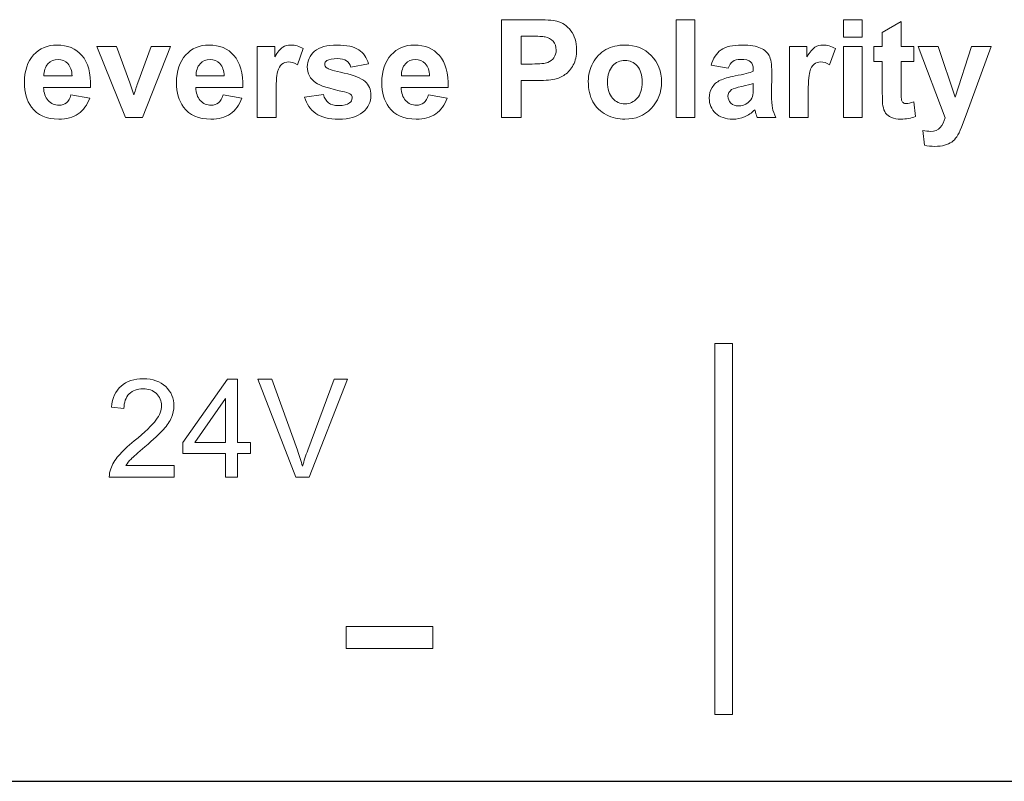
# Model space of a CAD drawing. Header units: inches. Extents: x 0 to 5108, y 0 to 2887.
# Tile 5 of 11: x 323 to 338, y 91 to 103. Entities that reach past the tile are written whole.
import ezdxf

# ---------------------------------------------------------------- set-up
doc = ezdxf.new("R2010")
doc.units = ezdxf.units.IN
doc.header["$MEASUREMENT"] = 0
doc.layers.add('Line', color=3, linetype='Continuous', lineweight=25)

msp = doc.modelspace()

# ---------------------------------------------------------------- linework, layer by layer
at = {"layer": 'Line', "color": 7, "lineweight": 0}
for p, q in [((332.722, 101.338), (332.722, 102.802)), ((332.722, 102.802), (333.003, 102.802)), ((333.003, 102.802), (333.003, 101.338)), ((335.225, 102.542), (335.225, 102.802)), ((335.225, 102.802), (335.506, 102.802)), ((335.506, 102.802), (335.506, 102.542)), ((335.506, 102.542), (335.225, 102.542)), ((335.225, 101.338), (335.225, 102.399)), ((335.225, 102.399), (335.506, 102.399)), ((335.506, 102.399), (335.506, 101.338)), ((333.003, 101.338), (332.722, 101.338)), ((335.506, 101.338), (335.225, 101.338)), ((333.301, 92.407), (333.301, 97.957)), ((333.301, 97.957), (333.565, 97.957)), ((333.565, 97.957), (333.565, 92.407)), ((325.343, 96.474), (326.012, 97.423)), ((326.012, 97.423), (326.159, 97.423)), ((326.159, 97.423), (326.159, 96.474)), ((325.979, 97.135), (325.52, 96.474)), ((325.979, 96.474), (325.979, 97.135)), ((325.343, 96.31), (325.343, 96.474)), ((325.52, 96.474), (325.979, 96.474)), ((326.159, 96.474), (326.356, 96.474)), ((326.356, 96.474), (326.356, 96.31)), ((325.979, 96.31), (325.343, 96.31)), ((325.979, 95.959), (325.979, 96.31)), ((326.356, 96.31), (326.159, 96.31)), ((326.159, 96.31), (326.159, 95.959)), ((326.159, 95.959), (325.979, 95.959)), ((327.783, 93.392), (327.783, 93.722)), ((327.783, 93.722), (329.083, 93.722)), ((329.083, 93.722), (329.083, 93.392)), ((329.083, 93.392), (327.783, 93.392)), ((333.565, 92.407), (333.301, 92.407))]:
    msp.add_line(p, q, dxfattribs=at)
at = {"layer": 'Line', "color": 7, "linetype": 'Continuous'}
msp.add_line((309.233, 91.407), (356.833, 91.407), dxfattribs=at)
at = {"layer": 'Line', "color": 7, "lineweight": 0}
for points in [[(330.11, 101.338), (330.11, 101.338), (330.11, 102.802), (330.11, 102.802)], [(330.11, 102.802), (330.11, 102.802), (330.584, 102.802), (330.584, 102.802)], [(330.584, 102.802), (330.764, 102.802), (330.881, 102.795), (330.936, 102.78)], [(330.936, 102.78), (331.02, 102.759), (331.09, 102.711), (331.147, 102.637)], [(335.806, 102.609), (335.806, 102.609), (336.088, 102.773), (336.088, 102.773)], [(336.088, 102.773), (336.088, 102.773), (336.088, 102.399), (336.088, 102.399)], [(330.405, 102.555), (330.405, 102.555), (330.405, 102.139), (330.405, 102.139)], [(330.548, 102.555), (330.548, 102.555), (330.405, 102.555), (330.405, 102.555)], [(330.761, 102.545), (330.726, 102.551), (330.655, 102.555), (330.548, 102.555)], [(330.88, 102.48), (330.849, 102.514), (330.809, 102.536), (330.761, 102.545)], [(335.806, 102.399), (335.806, 102.399), (335.806, 102.609), (335.806, 102.609)], [(324.483, 101.338), (324.483, 101.338), (324.055, 102.399), (324.055, 102.399)], [(324.055, 102.399), (324.055, 102.399), (324.35, 102.399), (324.35, 102.399)], [(324.35, 102.399), (324.35, 102.399), (324.55, 101.858), (324.55, 101.858)], [(324.667, 101.858), (324.667, 101.858), (324.869, 102.399), (324.869, 102.399)], [(325.157, 102.399), (325.157, 102.399), (324.736, 101.338), (324.736, 101.338)], [(324.869, 102.399), (324.869, 102.399), (325.157, 102.399), (325.157, 102.399)], [(326.455, 101.338), (326.455, 101.338), (326.455, 102.399), (326.455, 102.399)], [(326.455, 102.399), (326.455, 102.399), (326.716, 102.399), (326.716, 102.399)], [(326.716, 102.399), (326.716, 102.399), (326.716, 102.248), (326.716, 102.248)], [(326.716, 102.248), (326.761, 102.319), (326.801, 102.366), (326.836, 102.389)], [(333.985, 102.378), (334.046, 102.349), (334.089, 102.311), (334.114, 102.265)], [(334.417, 101.338), (334.417, 101.338), (334.417, 102.399), (334.417, 102.399)], [(334.417, 102.399), (334.417, 102.399), (334.677, 102.399), (334.677, 102.399)], [(334.677, 102.399), (334.677, 102.399), (334.677, 102.248), (334.677, 102.248)], [(334.677, 102.248), (334.722, 102.319), (334.762, 102.366), (334.798, 102.389)], [(335.678, 102.175), (335.678, 102.175), (335.678, 102.399), (335.678, 102.399)], [(335.678, 102.399), (335.678, 102.399), (335.806, 102.399), (335.806, 102.399)], [(336.088, 102.399), (336.088, 102.399), (336.28, 102.399), (336.28, 102.399)], [(336.28, 102.399), (336.28, 102.399), (336.28, 102.175), (336.28, 102.175)], [(336.342, 102.399), (336.342, 102.399), (336.64, 102.399), (336.64, 102.399)], [(336.745, 101.335), (336.745, 101.335), (336.342, 102.399), (336.342, 102.399)], [(336.64, 102.399), (336.64, 102.399), (336.894, 101.645), (336.894, 101.645)], [(336.894, 101.645), (336.894, 101.645), (337.142, 102.399), (337.142, 102.399)], [(337.433, 102.399), (337.433, 102.399), (337.058, 101.378), (337.058, 101.378)], [(337.142, 102.399), (337.142, 102.399), (337.433, 102.399), (337.433, 102.399)], [(323.832, 102.266), (323.923, 102.162), (323.967, 102.002), (323.962, 101.787)], [(326.107, 102.266), (326.199, 102.162), (326.242, 102.002), (326.238, 101.787)], [(327.143, 102.37), (327.143, 102.37), (327.055, 102.125), (327.055, 102.125)], [(327.974, 102.352), (328.044, 102.305), (328.093, 102.234), (328.12, 102.142)], [(329.18, 102.266), (329.271, 102.162), (329.314, 102.002), (329.31, 101.787)], [(330.801, 102.162), (330.84, 102.177), (330.871, 102.201), (330.893, 102.234)], [(331.476, 102.154), (331.522, 102.241), (331.587, 102.308), (331.672, 102.354)], [(334.114, 102.265), (334.139, 102.22), (334.152, 102.136), (334.152, 102.014)], [(335.104, 102.37), (335.104, 102.37), (335.017, 102.125), (335.017, 102.125)], [(323.323, 102.141), (323.283, 102.097), (323.263, 102.036), (323.264, 101.96)], [(323.684, 101.96), (323.682, 102.04), (323.661, 102.102), (323.621, 102.145)], [(325.599, 102.141), (325.559, 102.097), (325.539, 102.036), (325.54, 101.96)], [(325.96, 101.96), (325.958, 102.04), (325.936, 102.102), (325.897, 102.145)], [(326.824, 102.139), (326.796, 102.117), (326.775, 102.078), (326.759, 102.021)], [(327.492, 102.082), (327.517, 102.064), (327.605, 102.037), (327.754, 102.003)], [(327.855, 102.093), (327.843, 102.135), (327.822, 102.166), (327.79, 102.188)], [(328.12, 102.142), (328.12, 102.142), (327.855, 102.093), (327.855, 102.093)], [(328.671, 102.141), (328.631, 102.097), (328.611, 102.036), (328.612, 101.96)], [(329.032, 101.96), (329.03, 102.04), (329.009, 102.102), (328.969, 102.145)], [(330.405, 102.139), (330.405, 102.139), (330.567, 102.139), (330.567, 102.139)], [(330.567, 102.139), (330.684, 102.139), (330.762, 102.147), (330.801, 102.162)], [(331.183, 102.125), (331.15, 102.064), (331.109, 102.015), (331.058, 101.981)], [(331.407, 101.883), (331.407, 101.977), (331.43, 102.067), (331.476, 102.154)], [(331.77, 102.11), (331.72, 102.054), (331.695, 101.973), (331.695, 101.869)], [(333.501, 102.075), (333.501, 102.075), (333.246, 102.121), (333.246, 102.121)], [(333.568, 102.179), (333.541, 102.159), (333.518, 102.124), (333.501, 102.075)], [(333.876, 102.058), (333.876, 102.112), (333.863, 102.15), (333.836, 102.174)], [(334.785, 102.139), (334.758, 102.117), (334.736, 102.078), (334.721, 102.021)], [(335.806, 102.175), (335.806, 102.175), (335.678, 102.175), (335.678, 102.175)], [(335.806, 101.712), (335.806, 101.712), (335.806, 102.175), (335.806, 102.175)], [(336.28, 102.175), (336.28, 102.175), (336.088, 102.175), (336.088, 102.175)], [(336.088, 102.175), (336.088, 102.175), (336.088, 101.747), (336.088, 101.747)], [(323.264, 101.96), (323.264, 101.96), (323.684, 101.96), (323.684, 101.96)], [(325.54, 101.96), (325.54, 101.96), (325.96, 101.96), (325.96, 101.96)], [(326.759, 102.021), (326.744, 101.964), (326.736, 101.846), (326.736, 101.665)], [(327.754, 102.003), (327.904, 101.969), (328.008, 101.928), (328.068, 101.878)], [(328.612, 101.96), (328.612, 101.96), (329.032, 101.96), (329.032, 101.96)], [(331.058, 101.981), (331.008, 101.946), (330.957, 101.922), (330.905, 101.911)], [(333.38, 101.895), (333.432, 101.921), (333.506, 101.942), (333.603, 101.961)], [(333.603, 101.961), (333.734, 101.986), (333.825, 102.009), (333.876, 102.03)], [(333.876, 102.03), (333.876, 102.03), (333.876, 102.058), (333.876, 102.058)], [(334.152, 102.014), (334.152, 102.014), (334.149, 101.687), (334.149, 101.687)], [(334.721, 102.021), (334.705, 101.964), (334.697, 101.846), (334.697, 101.665)], [(323.962, 101.787), (323.962, 101.787), (323.259, 101.787), (323.259, 101.787)], [(323.259, 101.787), (323.261, 101.704), (323.284, 101.639), (323.327, 101.593)], [(324.55, 101.858), (324.55, 101.858), (324.608, 101.676), (324.608, 101.676)], [(324.637, 101.767), (324.646, 101.798), (324.656, 101.827), (324.667, 101.858)], [(326.238, 101.787), (326.238, 101.787), (325.535, 101.787), (325.535, 101.787)], [(327.76, 101.721), (327.533, 101.771), (327.39, 101.817), (327.329, 101.858)], [(329.31, 101.787), (329.31, 101.787), (328.607, 101.787), (328.607, 101.787)], [(328.607, 101.787), (328.609, 101.704), (328.632, 101.639), (328.675, 101.593)], [(330.598, 101.89), (330.598, 101.89), (330.405, 101.89), (330.405, 101.89)], [(330.405, 101.89), (330.405, 101.89), (330.405, 101.338), (330.405, 101.338)], [(330.905, 101.911), (330.834, 101.898), (330.732, 101.89), (330.598, 101.89)], [(331.476, 101.573), (331.43, 101.658), (331.407, 101.761), (331.407, 101.883)], [(331.695, 101.869), (331.695, 101.763), (331.72, 101.683), (331.77, 101.627)], [(333.26, 101.788), (333.288, 101.835), (333.328, 101.871), (333.38, 101.895)], [(333.705, 101.805), (333.627, 101.788), (333.576, 101.771), (333.552, 101.756)], [(333.876, 101.847), (333.84, 101.836), (333.783, 101.821), (333.705, 101.805)], [(333.865, 101.654), (333.872, 101.678), (333.876, 101.724), (333.876, 101.791)], [(333.876, 101.791), (333.876, 101.791), (333.876, 101.847), (333.876, 101.847)], [(323.6, 101.56), (323.63, 101.583), (323.652, 101.622), (323.668, 101.676)], [(323.668, 101.676), (323.668, 101.676), (323.948, 101.629), (323.948, 101.629)], [(324.608, 101.676), (324.623, 101.723), (324.633, 101.753), (324.637, 101.767)], [(325.876, 101.56), (325.906, 101.583), (325.928, 101.622), (325.944, 101.676)], [(325.944, 101.676), (325.944, 101.676), (326.223, 101.629), (326.223, 101.629)], [(326.736, 101.665), (326.736, 101.665), (326.736, 101.338), (326.736, 101.338)], [(327.164, 101.641), (327.164, 101.641), (327.446, 101.683), (327.446, 101.683)], [(327.33, 101.401), (327.246, 101.461), (327.191, 101.54), (327.164, 101.641)], [(327.854, 101.685), (327.84, 101.698), (327.809, 101.71), (327.76, 101.721)], [(328.948, 101.56), (328.978, 101.583), (329.001, 101.622), (329.016, 101.676)], [(329.016, 101.676), (329.016, 101.676), (329.295, 101.629), (329.295, 101.629)], [(333.798, 101.561), (333.832, 101.587), (333.854, 101.618), (333.865, 101.654)], [(334.149, 101.687), (334.149, 101.593), (334.153, 101.525), (334.162, 101.48)], [(334.697, 101.665), (334.697, 101.665), (334.697, 101.338), (334.697, 101.338)], [(335.815, 101.514), (335.809, 101.548), (335.806, 101.613), (335.806, 101.712)], [(336.088, 101.747), (336.088, 101.661), (336.09, 101.61), (336.093, 101.596)], [(323.948, 101.629), (323.911, 101.526), (323.855, 101.448), (323.777, 101.395)], [(326.223, 101.629), (326.187, 101.526), (326.131, 101.448), (326.053, 101.395)], [(329.295, 101.629), (329.26, 101.526), (329.203, 101.448), (329.125, 101.395)], [(331.678, 101.38), (331.59, 101.424), (331.522, 101.488), (331.476, 101.573)], [(335.855, 101.406), (335.836, 101.432), (335.823, 101.469), (335.815, 101.514)], [(336.093, 101.596), (336.097, 101.582), (336.105, 101.57), (336.118, 101.561)], [(336.279, 101.574), (336.279, 101.574), (336.303, 101.356), (336.303, 101.356)], [(333.898, 101.454), (333.85, 101.407), (333.799, 101.372), (333.744, 101.349)], [(333.908, 101.421), (333.903, 101.437), (333.9, 101.448), (333.898, 101.454)], [(333.935, 101.338), (333.928, 101.357), (333.919, 101.384), (333.908, 101.421)], [(334.162, 101.48), (334.171, 101.436), (334.188, 101.388), (334.213, 101.338)], [(335.944, 101.339), (335.904, 101.356), (335.874, 101.378), (335.855, 101.406)], [(337.058, 101.378), (337.058, 101.378), (336.991, 101.193), (336.991, 101.193)], [(324.736, 101.338), (324.736, 101.338), (324.483, 101.338), (324.483, 101.338)], [(326.736, 101.338), (326.736, 101.338), (326.455, 101.338), (326.455, 101.338)], [(330.405, 101.338), (330.405, 101.338), (330.11, 101.338), (330.11, 101.338)], [(334.213, 101.338), (334.213, 101.338), (333.935, 101.338), (333.935, 101.338)], [(334.697, 101.338), (334.697, 101.338), (334.417, 101.338), (334.417, 101.338)], [(336.673, 101.189), (336.705, 101.226), (336.729, 101.275), (336.745, 101.335)], [(336.435, 100.924), (336.435, 100.924), (336.41, 101.144), (336.41, 101.144)], [(336.921, 101.051), (336.898, 101.018), (336.873, 100.992), (336.844, 100.972)], [(336.991, 101.193), (336.966, 101.131), (336.943, 101.084), (336.921, 101.051)], [(336.844, 100.972), (336.815, 100.952), (336.779, 100.936), (336.737, 100.924)], [(327.032, 95.959), (327.032, 95.959), (326.464, 97.423), (326.464, 97.423)], [(326.464, 97.423), (326.464, 97.423), (326.674, 97.423), (326.674, 97.423)], [(326.674, 97.423), (326.674, 97.423), (327.055, 96.36), (327.055, 96.36)], [(327.21, 96.36), (327.21, 96.36), (327.606, 97.423), (327.606, 97.423)], [(327.804, 97.423), (327.804, 97.423), (327.23, 95.959), (327.23, 95.959)], [(327.606, 97.423), (327.606, 97.423), (327.804, 97.423), (327.804, 97.423)], [(324.539, 97.203), (324.487, 97.151), (324.461, 97.079), (324.46, 96.987)], [(324.46, 96.987), (324.46, 96.987), (324.275, 97.006), (324.275, 97.006)], [(324.616, 96.5), (324.775, 96.631), (324.883, 96.734), (324.939, 96.811)], [(325.172, 96.85), (325.148, 96.793), (325.108, 96.734), (325.052, 96.671)], [(325.052, 96.671), (324.997, 96.609), (324.904, 96.523), (324.775, 96.413)], [(324.381, 96.279), (324.435, 96.343), (324.514, 96.416), (324.616, 96.5)], [(324.775, 96.413), (324.667, 96.323), (324.598, 96.261), (324.567, 96.229)], [(327.055, 96.36), (327.085, 96.274), (327.111, 96.194), (327.132, 96.12)], [(327.132, 96.12), (327.154, 96.2), (327.181, 96.28), (327.21, 96.36)], [(324.263, 96.084), (324.287, 96.15), (324.327, 96.215), (324.381, 96.279)], [(324.567, 96.229), (324.536, 96.197), (324.511, 96.164), (324.491, 96.132)], [(324.242, 95.959), (324.24, 96.002), (324.247, 96.044), (324.263, 96.084)], [(324.491, 96.132), (324.491, 96.132), (325.21, 96.132), (325.21, 96.132)], [(325.21, 96.132), (325.21, 96.132), (325.21, 95.959), (325.21, 95.959)], [(325.21, 95.959), (325.21, 95.959), (324.242, 95.959), (324.242, 95.959)], [(327.23, 95.959), (327.23, 95.959), (327.032, 95.959), (327.032, 95.959)]]:
    msp.add_open_spline(points, degree=3, dxfattribs=at)
for points, knots in [([(331.147, 102.637), (331.203, 102.564), (331.232, 102.469), (331.232, 102.352), (331.232, 102.262), (331.215, 102.186), (331.183, 102.125)], [4, 4, 4, 4, 5, 5, 5, 6, 6, 6, 6]), ([(323.109, 102.274), (323.201, 102.373), (323.318, 102.423), (323.458, 102.423), (323.616, 102.423), (323.74, 102.371), (323.832, 102.266)], [6, 6, 6, 6, 7, 7, 7, 8, 8, 8, 8]), ([(325.385, 102.274), (325.477, 102.373), (325.593, 102.423), (325.734, 102.423), (325.892, 102.423), (326.016, 102.371), (326.107, 102.266)], [6, 6, 6, 6, 7, 7, 7, 8, 8, 8, 8]), ([(326.836, 102.389), (326.872, 102.412), (326.912, 102.423), (326.958, 102.423), (327.022, 102.423), (327.083, 102.405), (327.143, 102.37)], [5, 5, 5, 5, 6, 6, 6, 7, 7, 7, 7]), ([(327.312, 102.329), (327.385, 102.392), (327.497, 102.423), (327.65, 102.423), (327.795, 102.423), (327.903, 102.399), (327.974, 102.352)], [10, 10, 10, 10, 11, 11, 11, 12, 12, 12, 12]), ([(328.457, 102.274), (328.549, 102.373), (328.665, 102.423), (328.806, 102.423), (328.964, 102.423), (329.088, 102.371), (329.18, 102.266)], [6, 6, 6, 6, 7, 7, 7, 8, 8, 8, 8]), ([(330.893, 102.234), (330.916, 102.267), (330.927, 102.305), (330.927, 102.348), (330.927, 102.401), (330.911, 102.445), (330.88, 102.48)], [4, 4, 4, 4, 5, 5, 5, 6, 6, 6, 6]), ([(331.672, 102.354), (331.756, 102.4), (331.85, 102.423), (331.954, 102.423), (332.115, 102.423), (332.246, 102.371), (332.349, 102.266)], [2, 2, 2, 2, 3, 3, 3, 4, 4, 4, 4]), ([(333.246, 102.121), (333.274, 102.223), (333.323, 102.299), (333.393, 102.349), (333.463, 102.398), (333.567, 102.423), (333.705, 102.423), (333.831, 102.423), (333.924, 102.408), (333.985, 102.378)], [1, 1, 1, 1, 2, 2, 2, 3, 3, 3, 4, 4, 4, 4]), ([(334.798, 102.389), (334.833, 102.412), (334.874, 102.423), (334.919, 102.423), (334.983, 102.423), (335.045, 102.405), (335.104, 102.37)], [5, 5, 5, 5, 6, 6, 6, 7, 7, 7, 7]), ([(323.076, 101.494), (323.006, 101.591), (322.971, 101.713), (322.971, 101.86), (322.971, 102.036), (323.017, 102.174), (323.109, 102.274)], [4, 4, 4, 4, 5, 5, 5, 6, 6, 6, 6]), ([(325.352, 101.494), (325.282, 101.591), (325.247, 101.713), (325.247, 101.86), (325.247, 102.036), (325.293, 102.174), (325.385, 102.274)], [4, 4, 4, 4, 5, 5, 5, 6, 6, 6, 6]), ([(327.329, 101.858), (327.245, 101.915), (327.204, 101.995), (327.204, 102.097), (327.204, 102.189), (327.24, 102.266), (327.312, 102.329)], [8, 8, 8, 8, 9, 9, 9, 10, 10, 10, 10]), ([(328.424, 101.494), (328.354, 101.591), (328.319, 101.713), (328.319, 101.86), (328.319, 102.036), (328.365, 102.174), (328.457, 102.274)], [4, 4, 4, 4, 5, 5, 5, 6, 6, 6, 6]), ([(332.349, 102.266), (332.451, 102.162), (332.503, 102.031), (332.503, 101.871), (332.503, 101.711), (332.45, 101.578), (332.347, 101.472)], [4, 4, 4, 4, 5, 5, 5, 6, 6, 6, 6]), ([(323.621, 102.145), (323.581, 102.187), (323.532, 102.208), (323.475, 102.208), (323.414, 102.208), (323.363, 102.186), (323.323, 102.141)], [1, 1, 1, 1, 2, 2, 2, 3, 3, 3, 3]), ([(325.897, 102.145), (325.857, 102.187), (325.808, 102.208), (325.751, 102.208), (325.689, 102.208), (325.639, 102.186), (325.599, 102.141)], [1, 1, 1, 1, 2, 2, 2, 3, 3, 3, 3]), ([(327.055, 102.125), (327.008, 102.156), (326.964, 102.171), (326.924, 102.171), (326.884, 102.171), (326.851, 102.16), (326.824, 102.139)], [8, 8, 8, 8, 9, 9, 9, 10, 10, 10, 10]), ([(327.496, 102.19), (327.475, 102.175), (327.464, 102.157), (327.464, 102.133), (327.464, 102.113), (327.473, 102.096), (327.492, 102.082)], [17, 17, 17, 17, 18, 18, 18, 19, 19, 19, 19]), ([(327.79, 102.188), (327.759, 102.21), (327.713, 102.221), (327.655, 102.221), (327.581, 102.221), (327.528, 102.21), (327.496, 102.19)], [15, 15, 15, 15, 16, 16, 16, 17, 17, 17, 17]), ([(328.969, 102.145), (328.929, 102.187), (328.88, 102.208), (328.823, 102.208), (328.761, 102.208), (328.711, 102.186), (328.671, 102.141)], [1, 1, 1, 1, 2, 2, 2, 3, 3, 3, 3]), ([(332.139, 102.11), (332.089, 102.166), (332.028, 102.194), (331.955, 102.194), (331.882, 102.194), (331.82, 102.166), (331.77, 102.11)], [5, 5, 5, 5, 6, 6, 6, 7, 7, 7, 7]), ([(332.139, 101.627), (332.189, 101.683), (332.214, 101.764), (332.214, 101.87), (332.214, 101.974), (332.189, 102.054), (332.139, 102.11)], [3, 3, 3, 3, 4, 4, 4, 5, 5, 5, 5]), ([(333.836, 102.174), (333.81, 102.197), (333.759, 102.208), (333.685, 102.208), (333.635, 102.208), (333.596, 102.198), (333.568, 102.179)], [22, 22, 22, 22, 23, 23, 23, 24, 24, 24, 24]), ([(335.017, 102.125), (334.97, 102.156), (334.926, 102.171), (334.885, 102.171), (334.846, 102.171), (334.812, 102.16), (334.785, 102.139)], [8, 8, 8, 8, 9, 9, 9, 10, 10, 10, 10]), ([(325.535, 101.787), (325.537, 101.704), (325.56, 101.639), (325.603, 101.593), (325.646, 101.547), (325.7, 101.523), (325.765, 101.523), (325.809, 101.523), (325.846, 101.536), (325.876, 101.56)], [10, 10, 10, 10, 11, 11, 11, 12, 12, 12, 13, 13, 13, 13]), ([(328.068, 101.878), (328.126, 101.829), (328.155, 101.759), (328.155, 101.669), (328.155, 101.572), (328.115, 101.489), (328.034, 101.419)], [21, 21, 21, 21, 22, 22, 22, 23, 23, 23, 23]), ([(333.311, 101.403), (333.248, 101.462), (333.217, 101.537), (333.217, 101.627), (333.217, 101.687), (333.231, 101.741), (333.26, 101.788)], [15, 15, 15, 15, 16, 16, 16, 17, 17, 17, 17]), ([(327.446, 101.683), (327.458, 101.629), (327.483, 101.588), (327.519, 101.559), (327.556, 101.531), (327.607, 101.517), (327.673, 101.517), (327.746, 101.517), (327.8, 101.53), (327.837, 101.556)], [1, 1, 1, 1, 2, 2, 2, 3, 3, 3, 4, 4, 4, 4]), ([(327.837, 101.556), (327.862, 101.575), (327.874, 101.601), (327.874, 101.632), (327.874, 101.653), (327.867, 101.671), (327.854, 101.685)], [4, 4, 4, 4, 5, 5, 5, 6, 6, 6, 6]), ([(333.552, 101.756), (333.516, 101.729), (333.497, 101.696), (333.497, 101.656), (333.497, 101.617), (333.512, 101.583), (333.542, 101.554)], [2, 2, 2, 2, 3, 3, 3, 4, 4, 4, 4]), ([(323.777, 101.395), (323.7, 101.341), (323.602, 101.314), (323.486, 101.314), (323.301, 101.314), (323.165, 101.374), (323.076, 101.494)], [2, 2, 2, 2, 3, 3, 3, 4, 4, 4, 4]), ([(323.327, 101.593), (323.371, 101.547), (323.424, 101.523), (323.489, 101.523), (323.533, 101.523), (323.57, 101.536), (323.6, 101.56)], [11, 11, 11, 11, 12, 12, 12, 13, 13, 13, 13]), ([(326.053, 101.395), (325.975, 101.341), (325.878, 101.314), (325.762, 101.314), (325.577, 101.314), (325.441, 101.374), (325.352, 101.494)], [2, 2, 2, 2, 3, 3, 3, 4, 4, 4, 4]), ([(329.125, 101.395), (329.047, 101.341), (328.95, 101.314), (328.834, 101.314), (328.65, 101.314), (328.513, 101.374), (328.424, 101.494)], [2, 2, 2, 2, 3, 3, 3, 4, 4, 4, 4]), ([(328.675, 101.593), (328.718, 101.547), (328.772, 101.523), (328.837, 101.523), (328.881, 101.523), (328.918, 101.536), (328.948, 101.56)], [11, 11, 11, 11, 12, 12, 12, 13, 13, 13, 13]), ([(331.77, 101.627), (331.82, 101.571), (331.882, 101.543), (331.955, 101.543), (332.028, 101.543), (332.089, 101.571), (332.139, 101.627)], [1, 1, 1, 1, 2, 2, 2, 3, 3, 3, 3]), ([(333.542, 101.554), (333.571, 101.526), (333.608, 101.512), (333.653, 101.512), (333.704, 101.512), (333.752, 101.528), (333.798, 101.561)], [4, 4, 4, 4, 5, 5, 5, 6, 6, 6, 6]), ([(336.118, 101.561), (336.132, 101.551), (336.147, 101.547), (336.166, 101.547), (336.192, 101.547), (336.229, 101.556), (336.279, 101.574)], [5, 5, 5, 5, 6, 6, 6, 7, 7, 7, 7]), ([(328.034, 101.419), (327.952, 101.349), (327.832, 101.314), (327.673, 101.314), (327.528, 101.314), (327.414, 101.343), (327.33, 101.401)], [23, 23, 23, 23, 24, 24, 24, 25, 25, 25, 25]), ([(332.347, 101.472), (332.243, 101.366), (332.113, 101.314), (331.956, 101.314), (331.859, 101.314), (331.766, 101.336), (331.678, 101.38)], [6, 6, 6, 6, 7, 7, 7, 8, 8, 8, 8]), ([(333.744, 101.349), (333.69, 101.326), (333.631, 101.314), (333.569, 101.314), (333.46, 101.314), (333.374, 101.344), (333.311, 101.403)], [13, 13, 13, 13, 14, 14, 14, 15, 15, 15, 15]), ([(336.303, 101.356), (336.237, 101.328), (336.164, 101.314), (336.081, 101.314), (336.03, 101.314), (335.985, 101.322), (335.944, 101.339)], [8, 8, 8, 8, 9, 9, 9, 10, 10, 10, 10]), ([(336.41, 101.144), (336.454, 101.136), (336.493, 101.131), (336.528, 101.131), (336.594, 101.131), (336.642, 101.15), (336.673, 101.189)], [12, 12, 12, 12, 13, 13, 13, 14, 14, 14, 14]), ([(336.737, 100.924), (336.694, 100.913), (336.647, 100.907), (336.594, 100.907), (336.539, 100.907), (336.487, 100.913), (336.435, 100.924)], [9, 9, 9, 9, 10, 10, 10, 11, 11, 11, 11]), ([(324.275, 97.006), (324.288, 97.144), (324.336, 97.249), (324.418, 97.321), (324.501, 97.393), (324.612, 97.43), (324.751, 97.43), (324.892, 97.43), (325.003, 97.391), (325.085, 97.313)], [12, 12, 12, 12, 13, 13, 13, 14, 14, 14, 15, 15, 15, 15]), ([(324.946, 97.207), (324.895, 97.256), (324.829, 97.281), (324.747, 97.281), (324.66, 97.281), (324.591, 97.255), (324.539, 97.203)], [8, 8, 8, 8, 9, 9, 9, 10, 10, 10, 10]), ([(325.085, 97.313), (325.167, 97.235), (325.208, 97.138), (325.208, 97.023), (325.208, 96.964), (325.195, 96.907), (325.172, 96.85)], [15, 15, 15, 15, 16, 16, 16, 17, 17, 17, 17]), ([(324.939, 96.811), (324.995, 96.887), (325.023, 96.959), (325.023, 97.027), (325.023, 97.098), (324.997, 97.158), (324.946, 97.207)], [6, 6, 6, 6, 7, 7, 7, 8, 8, 8, 8])]:
    msp.add_open_spline(points, degree=3, knots=knots, dxfattribs=at)

doc.saveas('drawing.dxf')
